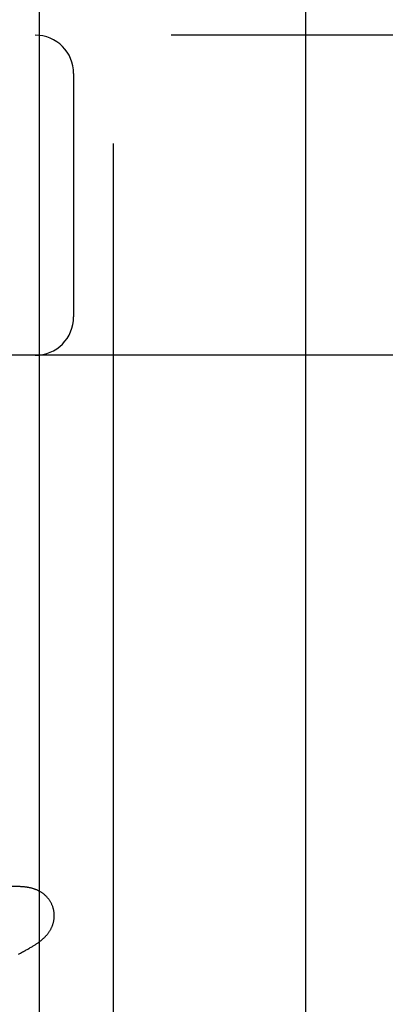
# Model space of a CAD drawing. Header units: inches. Extents: x 0 to 268, y 0 to 174.
# Tile 53 of 71: x 93.401 to 93.543, y 89.529 to 89.913. Entities that reach past the tile are written whole.
import ezdxf

# ---------------------------------------------------------------- set-up
doc = ezdxf.new("R2010")
doc.units = ezdxf.units.IN
doc.header["$LTSCALE"] = 14.749625
doc.header["$MEASUREMENT"] = 0
doc.linetypes.add('HIDDEN', pattern=[0.2, 0.1, -0.1])
doc.layers.add('DEFAULT_2', color=8, linetype='HIDDEN')
doc.layers.add('RIGHTHAND_DOOR_ASSEMBLY', color=7, linetype='CONTINUOUS')

msp = doc.modelspace()

# ---------------------------------------------------------------- linework, layer by layer
at = {"layer": 'DEFAULT_2', "color": 8, "linetype": 'HIDDEN'}
for p, q in [((93.4373, 85.43999), (93.4373, 90.94049)), ((94.9348, 89.90716), (92.43981, 89.90716)), ((93.42167, 89.89216), (93.42167, 89.79716)), ((94.1873, 89.78216), (93.1873, 89.78216)), ((93.40008, 89.54835), (93.40091, 89.54877)), ((93.40091, 89.54877), (93.4017, 89.54918))]:
    msp.add_line(p, q, dxfattribs=at)
for points in [[(93.40078, 89.57469), (93.40013, 89.57471), (93.39946, 89.57473), (93.3988, 89.57473), (93.39814, 89.57473), (93.39749, 89.57472), (93.39683, 89.5747), (93.39618, 89.57467), (93.39552, 89.57464), (93.39486, 89.57461), (93.3942, 89.57457), (93.39354, 89.57452), (93.39287, 89.57448), (93.3922, 89.57442), (93.39152, 89.57437), (93.39014, 89.57424)], [(93.4137, 89.56621), (93.41364, 89.56642), (93.41357, 89.56666), (93.41348, 89.5669), (93.41339, 89.56715), (93.4133, 89.56738), (93.4132, 89.56762), (93.41309, 89.56785), (93.41298, 89.56808), (93.41287, 89.56831), (93.41275, 89.56853), (93.41262, 89.56876), (93.41249, 89.56897), (93.41235, 89.56918), (93.41221, 89.56939), (93.41207, 89.5696), (93.41192, 89.5698), (93.41177, 89.57), (93.41161, 89.57019), (93.41145, 89.57038), (93.41129, 89.57056), (93.41112, 89.57074), (93.41095, 89.57091), (93.41078, 89.57108), (93.41061, 89.57124), (93.41043, 89.5714), (93.41025, 89.57156), (93.41007, 89.57171), (93.40988, 89.57185), (93.4097, 89.572), (93.40951, 89.57213), (93.40931, 89.57227), (93.40912, 89.5724), (93.40892, 89.57252), (93.40872, 89.57264), (93.40852, 89.57276), (93.40832, 89.57287), (93.40811, 89.57298), (93.40791, 89.57309), (93.4077, 89.57319), (93.40749, 89.57328), (93.40728, 89.57338), (93.40707, 89.57347), (93.40686, 89.57355), (93.40665, 89.57363), (93.40643, 89.57371), (93.40621, 89.57378), (93.40599, 89.57386), (93.40577, 89.57392), (93.40555, 89.57399), (93.40532, 89.57405), (93.4051, 89.57411), (93.40487, 89.57416), (93.40464, 89.57421), (93.40441, 89.57426), (93.40418, 89.57431), (93.40394, 89.57435), (93.4037, 89.57439), (93.40346, 89.57443), (93.40322, 89.57447), (93.40297, 89.5745), (93.40272, 89.57453), (93.40246, 89.57456), (93.40219, 89.57459), (93.40192, 89.57461), (93.40165, 89.57463), (93.40136, 89.57465), (93.40107, 89.57467), (93.40078, 89.57469)], [(93.4017, 89.54918), (93.40208, 89.54938), (93.40244, 89.54957), (93.4028, 89.54977), (93.40315, 89.54995), (93.40348, 89.55014), (93.40381, 89.55032), (93.40413, 89.55051), (93.40444, 89.55068), (93.40474, 89.55086), (93.40504, 89.55103), (93.40532, 89.5512), (93.4056, 89.55137), (93.40587, 89.55153), (93.40613, 89.5517), (93.40638, 89.55186), (93.40663, 89.55202), (93.40686, 89.55217), (93.4071, 89.55233), (93.40732, 89.55248), (93.40754, 89.55263), (93.40775, 89.55278), (93.40796, 89.55293), (93.40816, 89.55308), (93.40836, 89.55323), (93.40855, 89.55338), (93.40874, 89.55353), (93.40893, 89.55367), (93.40911, 89.55382), (93.40929, 89.55398), (93.40947, 89.55413), (93.40965, 89.55428), (93.40982, 89.55444), (93.40999, 89.5546), (93.41016, 89.55476), (93.41033, 89.55492), (93.41049, 89.55509), (93.41066, 89.55525), (93.41082, 89.55542), (93.41097, 89.5556), (93.41113, 89.55577), (93.41128, 89.55595), (93.41143, 89.55613), (93.41157, 89.55631), (93.41171, 89.55649), (93.41185, 89.55668), (93.41199, 89.55687), (93.41212, 89.55706), (93.41224, 89.55725), (93.41237, 89.55745), (93.41249, 89.55765), (93.41261, 89.55785), (93.41272, 89.55806), (93.41283, 89.55826), (93.41294, 89.55847), (93.41304, 89.55869), (93.41314, 89.5589), (93.41323, 89.55912), (93.41332, 89.55934), (93.41341, 89.55956), (93.41349, 89.55979), (93.41356, 89.56001), (93.41363, 89.56024), (93.4137, 89.56047), (93.41376, 89.56071), (93.41382, 89.56095), (93.41387, 89.56119), (93.41392, 89.56143), (93.41396, 89.56168), (93.414, 89.56193), (93.41403, 89.56217), (93.41405, 89.56242), (93.41407, 89.56268), (93.41408, 89.56293), (93.41409, 89.56319), (93.41409, 89.56344), (93.41409, 89.5637), (93.41407, 89.56395), (93.41406, 89.56421), (93.41403, 89.56447), (93.414, 89.56473), (93.41397, 89.56498), (93.41392, 89.56524), (93.41388, 89.56549), (93.41382, 89.56575), (93.41376, 89.566), (93.4137, 89.56621)]]:
    msp.add_lwpolyline(points, dxfattribs=at)
for centre, start, end in [((93.40667, 89.89216), 0, 90), ((93.40667, 89.79716), 270, 360)]:
    msp.add_arc(centre, 0.015, start, end, dxfattribs=at)
at = {"layer": 'RIGHTHAND_DOOR_ASSEMBLY', "color": 8, "linetype": 'HIDDEN'}
msp.add_line((93.5123, 98.81216), (93.5123, 78.00216), dxfattribs=at)
at = {"layer": 'RIGHTHAND_DOOR_ASSEMBLY', "color": 3, "linetype": 'Continuous'}
msp.add_line((93.4083, 78.15716), (93.4083, 98.65716), dxfattribs=at)

doc.saveas('drawing.dxf')
